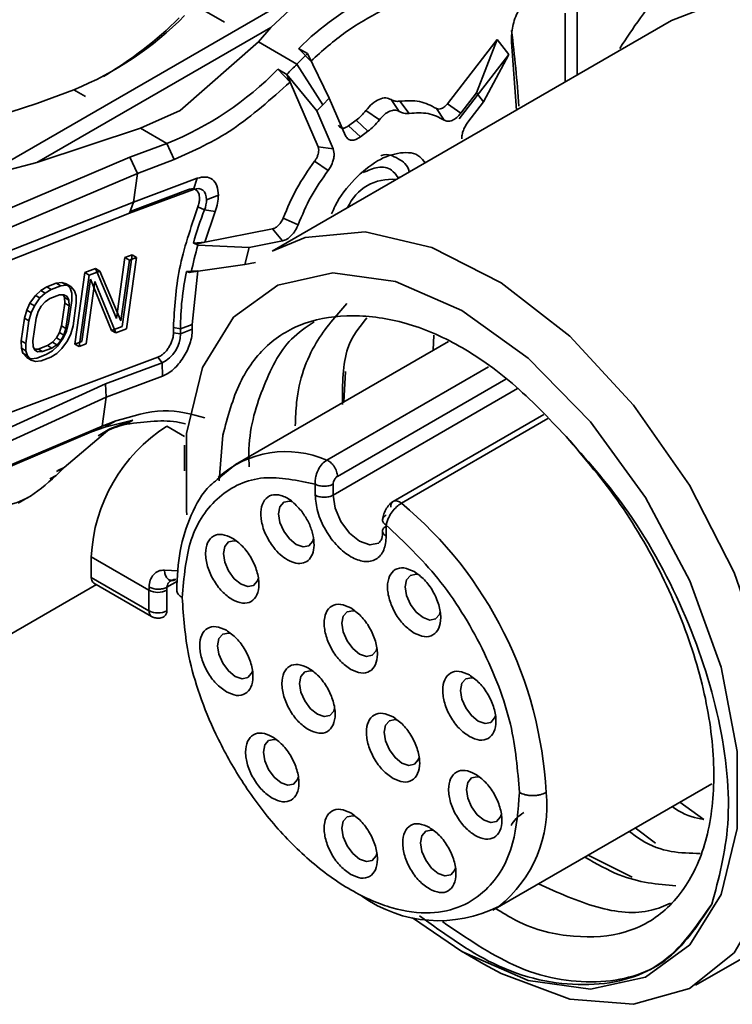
# Model space of a CAD drawing. Header units: millimetres. Extents: x 0 to 420, y 0 to 297.
# Tile 64 of 126: x 325.49 to 327.76, y 119.44 to 122.58. Entities that reach past the tile are written whole.
import ezdxf

# ---------------------------------------------------------------- set-up
doc = ezdxf.new("R2010")
doc.units = ezdxf.units.MM

msp = doc.modelspace()

# ---------------------------------------------------------------- linework, layer by layer
at = {"color": 7, "linetype": 'Continuous', "lineweight": 35}
for p, q in [((327.2666, 122.4032), (327.2666, 123.338)), ((326.4464, 122.7011), (325.4303, 122.1145)), ((326.4464, 122.7011), (326.2898, 122.5544)), ((326.02, 122.6423), (326.1429, 122.5714)), ((327.2285, 122.6003), (327.2285, 122.3812)), ((327.5671, 122.5767), (326.2943, 121.842)), ((326.2898, 122.5544), (325.5448, 122.1243)), ((326.2898, 122.5544), (326.2507, 122.5092)), ((326.0008, 122.2904), (326.2507, 122.5092)), ((326.2507, 122.5092), (326.3736, 122.4382)), ((326.8533, 122.312), (327.0113, 122.5165)), ((327.0113, 122.5165), (326.946, 122.3466)), ((327.0113, 122.5165), (327.0486, 122.4687)), ((327.0577, 122.5079), (327.0568, 122.5228)), ((327.0577, 122.5079), (327.0732, 122.2916)), ((326.4072, 122.4719), (326.3789, 122.4882)), ((326.3789, 122.4882), (326.4177, 122.4476)), ((326.4765, 122.3292), (326.4072, 122.4719)), ((327.0486, 122.4687), (326.8906, 122.2642)), ((326.9684, 122.3179), (327.0486, 122.4687)), ((326.3736, 122.4382), (326.4563, 122.3088)), ((326.3409, 122.4053), (326.3126, 122.4216)), ((326.3126, 122.4216), (326.3514, 122.381)), ((326.4369, 122.2889), (326.3409, 122.4053)), ((326.3409, 122.4053), (326.3514, 122.381)), ((326.3514, 122.381), (326.4407, 122.175)), ((325.662, 122.3566), (325.5441, 122.3126)), ((326.946, 122.3466), (326.8962, 122.2821)), ((326.9684, 122.3179), (326.946, 122.3466)), ((325.5441, 122.3126), (324.8124, 122.0728)), ((326.4765, 122.3292), (326.4563, 122.3088)), ((326.5286, 122.2092), (326.4765, 122.3292)), ((326.6991, 122.2875), (326.6741, 122.3251)), ((326.7011, 122.3198), (326.7315, 122.2812)), ((326.8533, 122.312), (326.8962, 122.2821)), ((326.9185, 122.2534), (326.9684, 122.3179)), ((325.8752, 122.2336), (326.0008, 122.2904)), ((326.4563, 122.3088), (326.4369, 122.2889)), ((326.4369, 122.2889), (326.4892, 122.1682)), ((326.5931, 122.2901), (326.6361, 122.2603)), ((326.8427, 122.2595), (326.8177, 122.297)), ((326.5379, 122.2415), (326.5625, 122.2599)), ((326.5993, 122.2241), (326.5625, 122.2599)), ((325.5448, 122.1243), (325.8752, 122.2336)), ((325.8752, 122.2336), (325.959, 122.1852)), ((326.5379, 122.2415), (326.5759, 122.2066)), ((326.5993, 122.2241), (326.5759, 122.2066)), ((325.959, 122.1852), (325.8411, 122.1411)), ((325.9824, 122.1339), (325.959, 122.1852)), ((326.4428, 122.164), (326.4407, 122.175)), ((326.4407, 122.175), (326.4892, 122.1682)), ((326.4892, 122.1682), (326.4923, 122.1518)), ((325.8411, 122.1411), (325.1801, 121.8605)), ((325.4389, 122.097), (325.5448, 122.1243)), ((325.8652, 122.0901), (325.8411, 122.1411)), ((325.8652, 122.0901), (325.9824, 122.1339)), ((326.4729, 122.0994), (326.4298, 122.1291)), ((325.2042, 121.8094), (325.8652, 122.0901)), ((325.8523, 121.9982), (325.8652, 122.0901)), ((325.8523, 121.9982), (326.0559, 122.0743)), ((326.0441, 122.039), (326.0559, 122.0743)), ((326.6992, 122.0757), (326.6973, 122.0786)), ((325.84, 121.9627), (326.0441, 122.039)), ((326.0279, 122.0384), (325.8421, 121.969)), ((325.1943, 121.7394), (325.8523, 121.9982)), ((325.84, 121.9627), (325.8523, 121.9982)), ((326.0853, 122.0061), (326.1231, 122.0206)), ((326.0788, 121.9738), (326.0574, 121.9829)), ((326.1125, 121.9682), (326.0788, 121.9738)), ((326.1125, 121.9682), (326.0796, 121.8703)), ((325.182, 121.704), (325.84, 121.9627)), ((326.3295, 121.9476), (326.3772, 121.9264)), ((326.0796, 121.8703), (326.296, 121.9132)), ((326.296, 121.9132), (326.3269, 121.8747)), ((326.3269, 121.8747), (326.2208, 121.8537)), ((326.0433, 121.868), (326.0796, 121.8703)), ((326.0526, 121.8649), (326.0433, 121.868)), ((326.0526, 121.8649), (326.0796, 121.8703)), ((326.0576, 121.8612), (326.0526, 121.8649)), ((326.2208, 121.8537), (326.0576, 121.8612)), ((326.2208, 121.8537), (326.2075, 121.7995)), ((325.798, 121.6281), (325.8252, 121.8217)), ((325.8122, 121.6199), (325.8393, 121.8135)), ((325.8478, 121.8301), (325.8159, 121.6026)), ((325.8252, 121.8217), (325.8478, 121.8301)), ((325.8393, 121.8135), (325.8252, 121.8217)), ((325.83, 121.5945), (325.862, 121.822)), ((325.862, 121.822), (325.8393, 121.8135)), ((325.862, 121.822), (325.8478, 121.8301)), ((325.6969, 121.7738), (325.7309, 121.7864)), ((325.7309, 121.7864), (325.798, 121.6281)), ((325.745, 121.7783), (325.7309, 121.7864)), ((326.0575, 121.78), (326.0212, 121.7777)), ((326.2075, 121.7995), (326.0365, 121.7747)), ((326.0575, 121.78), (326.0398, 121.609)), ((326.2075, 121.7995), (326.2414, 121.8062)), ((325.665, 121.5462), (325.6969, 121.7738)), ((325.6792, 121.5381), (325.7111, 121.7656)), ((325.7155, 121.7532), (325.6876, 121.5547)), ((325.7111, 121.7656), (325.6969, 121.7738)), ((325.745, 121.7783), (325.7111, 121.7656)), ((325.7819, 121.5899), (325.7155, 121.7532)), ((325.8122, 121.6199), (325.745, 121.7783)), ((326.0306, 121.7746), (326.0212, 121.7777)), ((326.0306, 121.7746), (326.0365, 121.7747)), ((325.5403, 121.7014), (325.5567, 121.7168)), ((325.5567, 121.7168), (325.5762, 121.7286)), ((325.5708, 121.7086), (325.5567, 121.7168)), ((325.5904, 121.7205), (325.5708, 121.7086)), ((325.5762, 121.7286), (325.6064, 121.7399)), ((325.5762, 121.7286), (325.5904, 121.7205)), ((325.6206, 121.7318), (325.5904, 121.7205)), ((325.6064, 121.7399), (325.6246, 121.7421)), ((325.6206, 121.7318), (325.6064, 121.7399)), ((325.6387, 121.734), (325.6206, 121.7318)), ((325.6246, 121.7421), (325.6383, 121.7381)), ((325.6387, 121.734), (325.6246, 121.7421)), ((325.6383, 121.7381), (325.6507, 121.7244)), ((325.6525, 121.7299), (325.6383, 121.7381)), ((325.6525, 121.7299), (325.6387, 121.734)), ((325.6507, 121.7244), (325.6555, 121.7078)), ((325.6648, 121.7162), (325.6525, 121.7299)), ((325.6697, 121.6997), (325.6648, 121.7162)), ((325.7018, 121.5465), (325.7296, 121.745)), ((325.7961, 121.5818), (325.7296, 121.745)), ((325.5224, 121.6764), (325.5403, 121.7014)), ((325.5544, 121.6933), (325.5366, 121.6683)), ((325.5544, 121.6933), (325.5403, 121.7014)), ((325.5708, 121.7086), (325.5544, 121.6933)), ((325.5705, 121.681), (325.5863, 121.6914)), ((325.5863, 121.6914), (325.6165, 121.7027)), ((325.6165, 121.7027), (325.6309, 121.7035)), ((325.6281, 121.7034), (325.6322, 121.6945)), ((325.6309, 121.7035), (325.6408, 121.6981)), ((325.6322, 121.6945), (325.6333, 121.6766)), ((325.6463, 121.6864), (325.6322, 121.6945)), ((325.6408, 121.6981), (325.6463, 121.6864)), ((325.6559, 121.685), (325.6457, 121.6124)), ((325.6463, 121.6864), (325.6474, 121.6684)), ((325.6555, 121.7078), (325.6559, 121.685)), ((325.67, 121.6769), (325.6697, 121.6997)), ((325.505, 121.6286), (325.5122, 121.6543)), ((325.5122, 121.6543), (325.5224, 121.6764)), ((325.5122, 121.6543), (325.5263, 121.6461)), ((325.5366, 121.6683), (325.5224, 121.6764)), ((325.5263, 121.6461), (325.5366, 121.6683)), ((325.5483, 121.6497), (325.5579, 121.6671)), ((325.5579, 121.6671), (325.5705, 121.681)), ((325.6333, 121.6766), (325.6231, 121.604)), ((325.6474, 121.6684), (325.6333, 121.6766)), ((325.6474, 121.6684), (325.6372, 121.5958)), ((325.6598, 121.6043), (325.67, 121.6769)), ((325.4948, 121.556), (325.505, 121.6286)), ((325.505, 121.6286), (325.5192, 121.6205)), ((325.5192, 121.6205), (325.5263, 121.6461)), ((325.5316, 121.5563), (325.5418, 121.6289)), ((325.5418, 121.6289), (325.5483, 121.6497)), ((325.509, 121.5479), (325.5192, 121.6205)), ((325.6231, 121.604), (325.6166, 121.5832)), ((325.6372, 121.5958), (325.6231, 121.604)), ((325.6372, 121.5958), (325.6307, 121.575)), ((325.6457, 121.6124), (325.6385, 121.5868)), ((325.6527, 121.5786), (325.6598, 121.6043)), ((325.8159, 121.6026), (325.7819, 121.5899)), ((325.83, 121.5945), (325.7961, 121.5818)), ((325.9797, 121.5988), (325.9799, 121.5821)), ((325.9797, 121.5988), (326.002, 121.5945)), ((326.0398, 121.609), (326.002, 121.5945)), ((326.0022, 121.5784), (326.0399, 121.5938)), ((326.0398, 121.609), (326.0399, 121.5938)), ((326.0399, 121.5938), (326.04, 121.5915)), ((325.5943, 121.5519), (325.607, 121.5659)), ((325.6166, 121.5832), (325.607, 121.5659)), ((325.607, 121.5659), (325.6211, 121.5577)), ((325.6283, 121.5646), (325.6105, 121.5396)), ((325.6307, 121.575), (325.6166, 121.5832)), ((325.6307, 121.575), (325.6211, 121.5577)), ((325.6385, 121.5868), (325.6283, 121.5646)), ((325.6424, 121.5565), (325.6527, 121.5786)), ((325.7819, 121.5899), (325.7961, 121.5818)), ((325.9799, 121.5821), (326.0022, 121.5784)), ((326.8093, 121.5744), (326.808, 121.5265)), ((325.4952, 121.5332), (325.4948, 121.556)), ((325.4948, 121.556), (325.509, 121.5479)), ((325.5, 121.5167), (325.4952, 121.5332)), ((325.4952, 121.5332), (325.5093, 121.5251)), ((325.5093, 121.5251), (325.509, 121.5479)), ((325.5327, 121.5384), (325.5316, 121.5563)), ((325.5382, 121.5267), (325.5327, 121.5384)), ((325.5368, 121.5295), (325.5484, 121.5302)), ((325.5484, 121.5302), (325.5786, 121.5415)), ((325.5484, 121.5302), (325.5625, 121.522)), ((325.5927, 121.5333), (325.5625, 121.522)), ((325.5786, 121.5415), (325.5943, 121.5519)), ((325.5786, 121.5415), (325.5927, 121.5333)), ((325.6085, 121.5438), (325.5927, 121.5333)), ((325.6105, 121.5396), (325.594, 121.5243)), ((325.5943, 121.5519), (325.6085, 121.5438)), ((325.6246, 121.5315), (325.6082, 121.5161)), ((325.6211, 121.5577), (325.6085, 121.5438)), ((325.6424, 121.5565), (325.6246, 121.5315)), ((325.6876, 121.5547), (325.665, 121.5462)), ((325.665, 121.5462), (325.6792, 121.5381)), ((325.7018, 121.5465), (325.6792, 121.5381)), ((326.8563, 121.5544), (326.1775, 121.1625)), ((324.4972, 120.9689), (325.9301, 121.5043)), ((325.5124, 121.503), (325.5, 121.5167)), ((325.5, 121.5167), (325.5142, 121.5085)), ((325.5142, 121.5085), (325.5093, 121.5251)), ((325.5261, 121.4989), (325.5124, 121.503)), ((325.5124, 121.503), (325.5265, 121.4948)), ((325.5265, 121.4948), (325.5142, 121.5085)), ((325.5443, 121.5011), (325.5261, 121.4989)), ((325.538, 121.5271), (325.5481, 121.5212)), ((325.5481, 121.5212), (325.5382, 121.5267)), ((325.5745, 121.5124), (325.5443, 121.5011)), ((325.5625, 121.522), (325.5481, 121.5212)), ((325.5886, 121.5043), (325.5585, 121.493)), ((325.594, 121.5243), (325.5745, 121.5124)), ((325.6082, 121.5161), (325.5886, 121.5043)), ((325.9301, 121.5043), (325.9437, 121.4865)), ((325.5403, 121.4908), (325.5265, 121.4948)), ((325.5585, 121.493), (325.5403, 121.4908)), ((325.9437, 121.4865), (325.7637, 121.4193)), ((325.9445, 121.444), (325.9437, 121.4865)), ((325.9445, 121.444), (325.7651, 121.3769)), ((326.5286, 121.459), (326.5226, 121.3618)), ((325.7637, 121.4193), (325.0996, 121.1168)), ((325.7637, 121.4193), (325.7651, 121.3769)), ((325.7651, 121.3769), (325.101, 121.0744)), ((325.7651, 121.3769), (325.7522, 121.285)), ((327.1601, 121.3219), (326.6803, 121.0449)), ((325.0912, 121.0044), (325.7522, 121.285)), ((325.7522, 121.285), (325.7183, 121.2661)), ((325.7183, 121.2661), (325.7607, 121.2814)), ((325.7522, 121.285), (325.7966, 121.3016)), ((325.8503, 121.3036), (325.7607, 121.2814)), ((325.7607, 121.2814), (325.7634, 121.283)), ((325.7634, 121.283), (325.7966, 121.3016)), ((325.7776, 121.2756), (325.8503, 121.3036)), ((325.8297, 121.2909), (325.8503, 121.3036)), ((325.7183, 121.2661), (325.1204, 121.0123)), ((325.6313, 121.1531), (325.7776, 121.2756)), ((325.7404, 121.2538), (325.7776, 121.2756)), ((326.1255, 121.1106), (326.1374, 121.2562)), ((326.0147, 121.2239), (326.0147, 121.1422)), ((325.6111, 121.1436), (325.6313, 121.1531)), ((325.6285, 121.1501), (325.6313, 121.1531)), ((326.178, 121.1628), (326.1194, 121.1143)), ((325.6065, 121.1277), (325.5855, 121.1173)), ((325.6065, 121.1277), (325.6285, 121.1501)), ((325.6076, 121.1399), (325.6285, 121.1501)), ((326.4319, 121.0998), (326.4319, 121.0648)), ((326.4885, 121.0648), (326.4885, 121.0998)), ((325.4845, 121.0392), (325.5158, 121.057)), ((326.6582, 120.9341), (326.6582, 120.9692)), ((325.718, 120.8027), (325.718, 120.868)), ((325.718, 120.868), (325.9019, 120.7618)), ((325.9509, 120.826), (325.9524, 120.8155)), ((324.7917, 120.2352), (325.7346, 120.7796)), ((325.9019, 120.6965), (325.718, 120.8027)), ((325.7263, 120.7843), (325.9102, 120.6782)), ((325.9586, 120.7711), (325.9593, 120.7749)), ((325.9739, 120.7934), (325.9666, 120.7892)), ((325.9671, 120.7941), (325.9739, 120.7934)), ((325.9724, 120.7925), (325.9738, 120.7924)), ((325.9019, 120.6965), (325.9019, 120.7618)), ((325.9585, 120.7618), (325.9586, 120.7711)), ((325.9585, 120.7618), (325.9585, 120.6965)), ((327.6442, 119.5036), (328.917, 120.2384)), ((326.9974, 119.7422), (327.6961, 120.1455)), ((327.5942, 120.0867), (327.6703, 120.0313)), ((327.4518, 120.0045), (327.516, 119.9562)), ((327.3014, 119.9177), (327.4418, 119.8472)), ((326.8984, 119.6114), (326.9691, 119.5706))]:
    msp.add_line(p, q, dxfattribs=at)
at = {"color": 8, "linetype": 'Continuous', "lineweight": 35}
for p, q in [((327.0576, 122.5277), (327.0577, 122.5079)), ((325.6993, 122.3351), (325.662, 122.3566)), ((326.9839, 121.4739), (326.4685, 121.1763)), ((327.0396, 121.4347), (326.5026, 121.1247)), ((327.0764, 121.4042), (326.4885, 121.0648)), ((326.7064, 121.039), (327.1735, 121.3087)), ((326.015, 121.2518), (325.9585, 121.2844)), ((325.9509, 120.826), (325.9956, 120.8238)), ((325.9926, 120.7907), (325.9586, 120.7711))]:
    msp.add_line(p, q, dxfattribs=at)
at = {"color": 7, "linetype": 'Continuous', "lineweight": 35, "flags": 128}
for points in [[(327.5671, 122.5767), (327.6998, 122.6278), (327.9036, 122.6337), (328.127, 122.5683), (328.3572, 122.4354), (328.5806, 122.2428), (328.7844, 122.0017), (328.9566, 121.7261), (329.0873, 121.4319), (329.1689, 121.1363), (329.1967, 120.8565)], [(326.0853, 122.0061), (326.0845, 122.0156), (326.0823, 122.024), (326.0786, 122.031), (326.0736, 122.0364), (326.0675, 122.0399), (326.0604, 122.0415), (326.0525, 122.0412), (326.0441, 122.039)], [(326.9691, 119.5706), (327.0248, 119.5403), (327.2431, 119.4587), (327.4466, 119.4426), (327.6244, 119.4928), (327.7668, 119.6066), (327.8663, 119.7779), (327.9174, 119.9975), (327.9174, 120.2534), (327.8663, 120.532), (327.7668, 120.8181), (327.6244, 121.0964), (327.4466, 121.3519), (327.2431, 121.5708), (327.0248, 121.7412), (326.8035, 121.8541), (326.5912, 121.9032), (326.3993, 121.8861), (326.2943, 121.842)], [(326.8986, 121.6526), (326.6871, 121.7451), (326.4878, 121.7729), (326.3125, 121.7343), (326.1712, 121.6317), (326.0721, 121.471), (326.0211, 121.2615), (326.0211, 121.0155), (326.0225, 121.0022)], [(326.7421, 119.7178), (326.8986, 119.6113), (327.1101, 119.5188), (327.3093, 119.4911), (327.4847, 119.5296), (327.626, 119.6322), (327.725, 119.7929), (327.776, 120.0024), (327.776, 120.2485), (327.725, 120.5168), (327.626, 120.7918), (327.4847, 121.0576), (327.3093, 121.2986), (327.1101, 121.5009), (326.8986, 121.6526)], [(326.3714, 120.9077), (326.3497, 120.9251), (326.3314, 120.9499), (326.3191, 120.9781), (326.3148, 121.0056), (326.3191, 121.0281), (326.3314, 121.0423), (326.3497, 121.0458), (326.3592, 121.0438)], [(326.1954, 120.7811), (326.1738, 120.7986), (326.1554, 120.8233), (326.1432, 120.8516), (326.1389, 120.8791), (326.1432, 120.9016), (326.1554, 120.9157), (326.1738, 120.9193), (326.1804, 120.9181)], [(326.4264, 120.9261), (326.4236, 120.9178), (326.4114, 120.9037), (326.393, 120.9001), (326.3714, 120.9077)], [(326.7753, 120.6745), (326.7536, 120.692), (326.7353, 120.7167), (326.723, 120.745), (326.7187, 120.7725), (326.723, 120.795), (326.7353, 120.8091), (326.7536, 120.8127), (326.7603, 120.8115)], [(326.2502, 120.7984), (326.2477, 120.7913), (326.2354, 120.7771), (326.2171, 120.7736), (326.1954, 120.7811)], [(326.5733, 120.5585), (326.5517, 120.576), (326.5333, 120.6007), (326.5211, 120.629), (326.5167, 120.6565), (326.5211, 120.679), (326.5333, 120.6931), (326.5517, 120.6967), (326.5583, 120.6955)], [(326.83, 120.6918), (326.8275, 120.6846), (326.8153, 120.6705), (326.7969, 120.667), (326.7753, 120.6745)], [(326.1767, 120.4873), (326.1551, 120.5047), (326.1367, 120.5295), (326.1244, 120.5577), (326.1201, 120.5852), (326.1244, 120.6077), (326.1367, 120.6219), (326.1551, 120.6254), (326.1617, 120.6242)], [(326.6281, 120.5758), (326.6256, 120.5687), (326.6133, 120.5546), (326.595, 120.551), (326.5733, 120.5585)], [(326.2315, 120.5045), (326.229, 120.4974), (326.2167, 120.4833), (326.1984, 120.4797), (326.1767, 120.4873)], [(326.4386, 120.3668), (326.4169, 120.3843), (326.3986, 120.4091), (326.3863, 120.4373), (326.382, 120.4648), (326.3863, 120.4873), (326.3986, 120.5014), (326.4169, 120.505), (326.4236, 120.5038)], [(326.9512, 120.3448), (326.9295, 120.3623), (326.9112, 120.3871), (326.8989, 120.4153), (326.8946, 120.4428), (326.8989, 120.4653), (326.9112, 120.4794), (326.9295, 120.483), (326.9362, 120.4818)], [(326.4933, 120.3841), (326.4909, 120.377), (326.4786, 120.3629), (326.4602, 120.3593), (326.4386, 120.3668)], [(326.708, 120.2113), (326.6864, 120.2288), (326.668, 120.2535), (326.6558, 120.2818), (326.6515, 120.3093), (326.6558, 120.3318), (326.668, 120.3459), (326.6864, 120.3495), (326.693, 120.3483)], [(327.0059, 120.3621), (327.0034, 120.355), (326.9912, 120.3409), (326.9728, 120.3373), (326.9512, 120.3448)], [(326.3229, 120.1483), (326.3013, 120.1658), (326.2829, 120.1905), (326.2707, 120.2188), (326.2664, 120.2463), (326.2707, 120.2688), (326.2829, 120.2829), (326.3013, 120.2865), (326.3079, 120.2853)], [(326.7628, 120.2286), (326.7603, 120.2214), (326.748, 120.2073), (326.7297, 120.2038), (326.708, 120.2113)], [(326.3777, 120.1656), (326.3752, 120.1585), (326.3629, 120.1444), (326.3446, 120.1408), (326.3229, 120.1483)], [(326.9699, 120.0293), (326.9483, 120.0468), (326.9299, 120.0716), (326.9177, 120.0998), (326.9134, 120.1273), (326.9177, 120.1498), (326.9299, 120.1639), (326.9483, 120.1675), (326.9549, 120.1663)], [(326.5733, 119.9053), (326.5517, 119.9227), (326.5333, 119.9475), (326.5211, 119.9758), (326.5167, 120.0033), (326.5211, 120.0258), (326.5333, 120.0399), (326.5517, 120.0435), (326.5583, 120.0423)], [(327.0247, 120.0466), (327.0222, 120.0395), (327.0099, 120.0254), (326.9916, 120.0218), (326.9699, 120.0293)], [(326.8237, 119.8592), (326.802, 119.8767), (326.7837, 119.9015), (326.7714, 119.9297), (326.7671, 119.9572), (326.7714, 119.9797), (326.7837, 119.9938), (326.802, 119.9974), (326.8096, 119.996)], [(326.6281, 119.9226), (326.6256, 119.9154), (326.6133, 119.9013), (326.595, 119.8978), (326.5733, 119.9053)], [(326.8784, 119.8765), (326.876, 119.8694), (326.8637, 119.8553), (326.8453, 119.8517), (326.8237, 119.8592)]]:
    msp.add_lwpolyline(points, dxfattribs=at)
at = {"color": 8, "linetype": 'Continuous', "lineweight": 35, "flags": 128}
msp.add_lwpolyline([(326.4885, 121.0648), (326.4949, 121.0235), (326.5133, 120.9811), (326.5408, 120.944), (326.5733, 120.9178), (326.6058, 120.9065), (326.6333, 120.9119), (326.6341, 120.9123)], dxfattribs=at)
at = {"color": 7, "linetype": 'Continuous', "lineweight": 35}
for centre, radius, start, end in [((327.0319, 121.8261), 0.9299, 116.556, 134.5985), ((325.2694, 123.3263), 1.0462, 292.0404, 315.4972), ((325.1414, 123.4448), 1.2135, 300.4637, 314.8891), ((323.0536, 122.0416), 4.0354, 3.7312, 7.1636), ((327.2431, 121.6031), 1.2057, 133.8954, 136.158), ((325.3339, 123.4368), 1.4415, 314.3102, 316.1555), ((325.5664, 123.1549), 1.0462, 292.0404, 315.4972), ((325.9938, 122.0078), 0.0915, 338.2069, 358.9122), ((327.274, 121.5144), 1.2805, 158.9738, 163.97), ((327.1572, 121.5469), 1.1436, 164.0483, 168.5104), ((326.9353, 121.5891), 0.9333, 168.3426, 179.6657), ((326.7706, 121.5945), 0.7686, 179.9967, 181.1994), ((325.8978, 121.5803), 0.1044, 296.0685, 358.9432), ((326.24, 120.8442), 0.5225, 122.6055, 177.3945), ((325.8848, 120.0521), 1.2842, 2.9259, 50.2234), ((325.7376, 120.8005), 0.0197, 173.703, 234.9855), ((326.2315, 120.7618), 0.3296, 178.1778, 179.9915), ((325.9302, 120.8164), 0.0615, 242.6097, 297.3909), ((325.9302, 120.7511), 0.0615, 242.6097, 297.3909), ((326.8256, 120.1336), 0.4246, 234.7543, 296.7308)]:
    msp.add_arc(centre, radius, start, end, dxfattribs=at)
at = {"color": 8, "linetype": 'Continuous', "lineweight": 35}
for centre, radius, start, end in [((326.6738, 121.9194), 0.1518, 83.9135, 156.0811), ((326.3385, 120.8808), 0.3229, 66.2458, 131.9646), ((325.9217, 120.6944), 0.0199, 173.9618, 234.7578), ((325.9384, 120.6946), 0.0201, 305.7031, 5.6247), ((326.7632, 120.0724), 0.4067, 308.551, 6.39)]:
    msp.add_arc(centre, radius, start, end, dxfattribs=at)
at = {"color": 7, "linetype": 'Continuous', "lineweight": 35}
for points, knots in [([(327.6317, 122.7776), (327.6044, 122.7487), (327.5008, 122.6388), (327.4443, 122.552), (327.4026, 122.4881)], [0, 0, 0, 0, 0.263405, 1, 1, 1, 1]), ([(327.0568, 122.5228), (327.0583, 122.5386), (327.0613, 122.5703), (327.0842, 122.6213), (327.1169, 122.6666), (327.1428, 122.685), (327.1558, 122.6942)], [0, 0, 0, 0, 0.25, 0.5, 0.75, 1, 1, 1, 1]), ([(326.4177, 122.4476), (326.4545, 122.4804), (326.5279, 122.5461), (326.604, 122.5871), (326.642, 122.6077)], [0, 0, 0, 0, 0.5, 1, 1, 1, 1]), ([(326.3514, 122.381), (326.2908, 122.3267), (326.1697, 122.2182), (326.0448, 122.162), (325.9824, 122.1339)], [0, 0, 0, 0, 0.5, 1, 1, 1, 1]), ([(326.5931, 122.2901), (326.5997, 122.2978), (326.613, 122.3132), (326.6356, 122.327), (326.6573, 122.3324), (326.6685, 122.3275), (326.6741, 122.3251)], [0, 0, 0, 0, 0.2499997, 0.4999995, 0.7499999, 1, 1, 1, 1]), ([(326.6741, 122.3251), (326.6781, 122.323), (326.686, 122.3188), (326.6961, 122.3195), (326.7011, 122.3198)], [0, 0, 0, 0, 0.4999982, 1, 1, 1, 1]), ([(326.7011, 122.3198), (326.7228, 122.3212), (326.7663, 122.3241), (326.8006, 122.306), (326.8177, 122.297)], [0, 0, 0, 0, 0.5, 1, 1, 1, 1]), ([(326.8177, 122.297), (326.8202, 122.2959), (326.8251, 122.2938), (326.8346, 122.296), (326.8445, 122.302), (326.8504, 122.3087), (326.8533, 122.312)], [0, 0, 0, 0, 0.250001, 0.5, 0.75, 1, 1, 1, 1]), ([(326.5625, 122.2599), (326.5679, 122.2641), (326.5787, 122.2724), (326.5883, 122.2842), (326.5931, 122.2901)], [0, 0, 0, 0, 0.499998, 1, 1, 1, 1]), ([(326.6991, 122.2875), (326.6948, 122.2894), (326.6861, 122.2932), (326.6692, 122.289), (326.6516, 122.2783), (326.6413, 122.2663), (326.6361, 122.2603)], [0, 0, 0, 0, 0.25, 0.5, 0.75, 1, 1, 1, 1]), ([(326.7315, 122.2812), (326.7255, 122.2808), (326.7134, 122.28), (326.7039, 122.285), (326.6991, 122.2875)], [0, 0, 0, 0, 0.500001, 1, 1, 1, 1]), ([(326.8427, 122.2595), (326.8263, 122.2681), (326.7936, 122.2854), (326.7522, 122.2826), (326.7315, 122.2812)], [0, 0, 0, 0, 0.5, 1, 1, 1, 1]), ([(326.8962, 122.2821), (326.8918, 122.277), (326.883, 122.267), (326.868, 122.258), (326.8537, 122.2546), (326.8464, 122.2579), (326.8427, 122.2595)], [0, 0, 0, 0, 0.249999, 0.5, 0.749999, 1, 1, 1, 1]), ([(326.6361, 122.2603), (326.6304, 122.2533), (326.6189, 122.2392), (326.6058, 122.2291), (326.5993, 122.2241)], [0, 0, 0, 0, 0.500002, 1, 1, 1, 1]), ([(326.8985, 122.2002), (326.8988, 122.2045), (326.8993, 122.2131), (326.9035, 122.2271), (326.9098, 122.241), (326.9156, 122.2492), (326.9185, 122.2534)], [0, 0, 0, 0, 0.249999, 0.500001, 0.750001, 1, 1, 1, 1]), ([(326.5064, 122.2432), (326.5079, 122.2408), (326.5109, 122.2358), (326.5188, 122.2334), (326.5282, 122.2349), (326.5347, 122.2393), (326.5379, 122.2415)], [0, 0, 0, 0, 0.249999, 0.500002, 0.75, 1, 1, 1, 1]), ([(326.5759, 122.2066), (326.5711, 122.2033), (326.5613, 122.1966), (326.5473, 122.1944), (326.5354, 122.1981), (326.5309, 122.2055), (326.5286, 122.2092)], [0, 0, 0, 0, 0.25, 0.499999, 0.749999, 1, 1, 1, 1]), ([(326.4298, 122.1291), (326.4317, 122.1318), (326.4355, 122.1373), (326.4396, 122.1464), (326.4423, 122.1556), (326.4426, 122.1612), (326.4428, 122.164)], [0, 0, 0, 0, 0.249998, 0.499996, 0.749996, 1, 1, 1, 1]), ([(326.484, 121.9612), (326.4876, 121.9699), (326.5042, 122.0107), (326.5563, 122.0744), (326.6302, 122.1357), (326.7043, 122.16), (326.7587, 122.155), (326.7768, 122.1306), (326.7821, 122.1235)], [0, 0, 0, 0, 0.057807, 0.2716, 0.485392, 0.699184, 0.912977, 1, 1, 1, 1]), ([(326.4298, 122.1291), (326.4098, 122.1005), (326.3698, 122.0433), (326.3429, 121.9795), (326.3295, 121.9476)], [0, 0, 0, 0, 0.5, 1, 1, 1, 1]), ([(326.4923, 122.1518), (326.492, 122.1475), (326.4915, 122.1391), (326.4874, 122.1253), (326.4813, 122.1117), (326.4757, 122.1035), (326.4729, 122.0994)], [0, 0, 0, 0, 0.250004, 0.500004, 0.750002, 1, 1, 1, 1]), ([(326.7314, 122.0942), (326.7312, 122.0949), (326.7271, 122.1173), (326.6963, 122.1379), (326.6629, 122.1542), (326.6412, 122.1465), (326.6403, 122.1462)], [0, 0, 0, 0, 0.015022, 0.497249, 0.979478, 1, 1, 1, 1]), ([(326.4729, 122.0994), (326.4538, 122.0722), (326.4156, 122.0176), (326.39, 121.9568), (326.3772, 121.9264)], [0, 0, 0, 0, 0.5000009, 1, 1, 1, 1]), ([(326.5841, 122.0923), (326.6002, 122.0994), (326.6336, 122.1139), (326.6744, 122.1068), (326.6894, 122.0853), (326.6958, 122.0762)], [0, 0, 0, 0, 0.350301, 0.725685, 1, 1, 1, 1]), ([(326.0559, 122.0743), (326.065, 122.0766), (326.0833, 122.0811), (326.1052, 122.0717), (326.1202, 122.0517), (326.1221, 122.031), (326.1231, 122.0206)], [0, 0, 0, 0, 0.25, 0.5, 0.749999, 1, 1, 1, 1]), ([(326.063, 122.0104), (326.0625, 122.0158), (326.0615, 122.0266), (326.0536, 122.037), (326.0422, 122.042), (326.0327, 122.0396), (326.0279, 122.0384)], [0, 0, 0, 0, 0.250003, 0.500002, 0.750002, 1, 1, 1, 1]), ([(326.0574, 121.9829), (326.059, 121.9877), (326.0622, 121.9972), (326.0627, 122.006), (326.063, 122.0104)], [0, 0, 0, 0, 0.499996, 1, 1, 1, 1]), ([(326.1231, 122.0206), (326.1226, 122.0122), (326.1217, 121.9954), (326.1156, 121.9773), (326.1125, 121.9682)], [0, 0, 0, 0, 0.500002, 1, 1, 1, 1]), ([(326.0574, 121.9829), (326.0349, 121.9163), (325.9899, 121.7831), (325.9831, 121.6603), (325.9797, 121.5988)], [0, 0, 0, 0, 0.5, 1, 1, 1, 1]), ([(326.296, 121.9132), (326.2991, 121.9142), (326.3055, 121.9163), (326.3152, 121.9244), (326.3239, 121.9351), (326.3276, 121.9434), (326.3295, 121.9476)], [0, 0, 0, 0, 0.250002, 0.500002, 0.750001, 1, 1, 1, 1]), ([(326.3772, 121.9264), (326.3744, 121.9201), (326.3687, 121.9076), (326.3558, 121.8915), (326.3413, 121.8793), (326.3317, 121.8762), (326.3269, 121.8747)], [0, 0, 0, 0, 0.2500011, 0.4999998, 0.7499997, 1, 1, 1, 1]), ([(326.3681, 121.2856), (326.369, 121.3109), (326.3724, 121.4132), (326.4245, 121.554), (326.4978, 121.6362), (326.5325, 121.6752)], [0, 0, 0, 0, 0.147221, 0.596041, 1, 1, 1, 1]), ([(326.1374, 121.2562), (326.153, 121.3145), (326.1834, 121.4281), (326.2747, 121.5496), (326.3981, 121.6224), (326.5498, 121.6435), (326.7163, 121.6215), (326.8902, 121.5478), (327.0656, 121.4253), (327.1745, 121.3113), (327.2304, 121.2527)], [0, 0, 0, 0, 0.128384, 0.249958, 0.371551, 0.499988, 0.628338, 0.749896, 0.871505, 1, 1, 1, 1]), ([(326.5181, 121.3532), (326.5184, 121.4184), (326.5189, 121.5338), (326.5728, 121.6007), (326.5963, 121.6298)], [0, 0, 0, 0, 0.564757, 1, 1, 1, 1]), ([(326.04, 121.5915), (326.0396, 121.5845), (326.0388, 121.5704), (326.0329, 121.5474), (326.0237, 121.5245), (326.0113, 121.5025), (325.9965, 121.4825), (325.9799, 121.4655), (325.9622, 121.4519), (325.9504, 121.4466), (325.9445, 121.444)], [0, 0, 0, 0, 0.124998, 0.249999, 0.374999, 0.5, 0.625, 0.75, 0.875, 1, 1, 1, 1]), ([(326.2212, 121.1551), (326.2207, 121.1692), (326.2169, 121.2634), (326.2604, 121.4066), (326.3309, 121.552), (326.4029, 121.6002), (326.4281, 121.6171)], [0, 0, 0, 0, 0.064854, 0.433609, 0.802335, 1, 1, 1, 1]), ([(325.9301, 121.5043), (325.9332, 121.5057), (325.9394, 121.5085), (325.9487, 121.5157), (325.9574, 121.5247), (325.9652, 121.5353), (325.9716, 121.5469), (325.9764, 121.559), (325.9794, 121.5711), (325.9797, 121.5784), (325.9799, 121.5821)], [0, 0, 0, 0, 0.125, 0.25, 0.375001, 0.500001, 0.625001, 0.749996, 0.874999, 1, 1, 1, 1]), ([(325.7966, 121.3016), (325.8483, 121.3167), (325.9515, 121.3468), (326.0369, 121.3227), (326.0796, 121.3107)], [0, 0, 0, 0, 0.5, 1, 1, 1, 1]), ([(325.7526, 121.2608), (325.7575, 121.2637), (325.7716, 121.2721), (325.7973, 121.2826), (325.8188, 121.2881), (325.8297, 121.2909)], [0, 0, 0, 0, 0.205046, 0.600487, 1, 1, 1, 1]), ([(325.8297, 121.2909), (325.8894, 121.2986), (325.9572, 121.3073), (326.0117, 121.2936), (326.0182, 121.2919)], [0, 0, 0, 0, 0.880155, 1, 1, 1, 1]), ([(327.2315, 121.2515), (327.2911, 121.1815), (327.4103, 121.0415), (327.5506, 120.7944), (327.6509, 120.5401), (327.7033, 120.2916), (327.7051, 120.0663), (327.6565, 119.8785), (327.5611, 119.7411), (327.4254, 119.6618), (327.2585, 119.6512), (327.1137, 119.6817), (327.0283, 119.7347), (327.0072, 119.7478)], [0, 0, 0, 0, 0.096814, 0.193625, 0.29043, 0.387242, 0.484055, 0.58086, 0.67767, 0.774484, 0.87129, 0.968098, 1, 1, 1, 1]), ([(327.2309, 121.2522), (327.2946, 121.1805), (327.4397, 121.0172), (327.6153, 120.6998), (327.731, 120.3456), (327.764, 120.0139), (327.7177, 119.8433), (327.6957, 119.762)], [0, 0, 0, 0, 0.164962, 0.375595, 0.586672, 0.803001, 1, 1, 1, 1]), ([(326.4319, 121.0998), (326.4317, 121.1042), (326.4312, 121.1131), (326.4341, 121.1295), (326.4413, 121.1476), (326.4533, 121.1654), (326.4634, 121.1727), (326.4685, 121.1763)], [0, 0, 0, 0, 0.153649, 0.318231, 0.53859, 0.768295, 1, 1, 1, 1]), ([(326.5026, 121.1247), (326.5025, 121.1272), (326.5022, 121.1322), (326.5001, 121.1403), (326.4967, 121.1485), (326.4923, 121.1562), (326.487, 121.1632), (326.481, 121.1691), (326.4748, 121.1738), (326.4706, 121.1755), (326.4685, 121.1763)], [0, 0, 0, 0, 0.125001, 0.250001, 0.374997, 0.500002, 0.624996, 0.749991, 0.874991, 1, 1, 1, 1]), ([(325.422, 121.0284), (325.4519, 121.0336), (325.5118, 121.0438), (325.5749, 121.0997), (325.6065, 121.1277)], [0, 0, 0, 0, 0.499883, 1, 1, 1, 1]), ([(326.0076, 120.7381), (326.0133, 120.8029), (326.0249, 120.9366), (326.119, 121.0705), (326.2585, 121.1362), (326.3752, 121.1117), (326.4319, 121.0998)], [0, 0, 0, 0, 0.242195, 0.499376, 0.756899, 1, 1, 1, 1]), ([(326.4885, 121.0998), (326.4887, 121.1021), (326.4891, 121.1067), (326.4924, 121.1142), (326.4962, 121.1196), (326.4998, 121.1229), (326.5017, 121.1241), (326.5026, 121.1247)], [0, 0, 0, 0, 0.251507, 0.501746, 0.752361, 0.87412, 1, 1, 1, 1]), ([(326.1194, 121.1143), (326.1115, 121.1082), (326.0761, 121.0808), (326.0344, 121.0041), (325.9966, 120.8923), (325.9922, 120.805), (325.9901, 120.7626)], [0, 0, 0, 0, 0.090209, 0.406326, 0.7115, 1, 1, 1, 1]), ([(326.4319, 121.0998), (326.436, 121.098), (326.4443, 121.0942), (326.4602, 121.0925), (326.4761, 121.0942), (326.4843, 121.098), (326.4885, 121.0998)], [0, 0, 0, 0, 0.250007, 0.500006, 0.750005, 1, 1, 1, 1]), ([(326.3868, 121.0154), (326.3766, 121.0266), (326.3563, 121.0491), (326.3219, 121.0662), (326.2913, 121.0674), (326.2685, 121.0515), (326.257, 121.0212), (326.2587, 120.9812), (326.2728, 120.9368), (326.2905, 120.9109), (326.2994, 120.8979)], [0, 0, 0, 0, 0.1249993, 0.249998, 0.3750006, 0.4999985, 0.6249981, 0.7499978, 0.8749993, 1, 1, 1, 1]), ([(326.4319, 121.0648), (326.4334, 121.0475), (326.4358, 121.0207), (326.4499, 120.9821), (326.4645, 120.9529), (326.4825, 120.9255), (326.5088, 120.8946), (326.545, 120.8656), (326.5812, 120.8528), (326.6076, 120.8533), (326.6256, 120.8599), (326.6402, 120.8723), (326.6543, 120.8946), (326.6566, 120.9186), (326.6582, 120.9341)], [0, 0, 0, 0, 0.119721, 0.18497, 0.250001, 0.315248, 0.380279, 0.500001, 0.619723, 0.68497, 0.750001, 0.815249, 0.880279, 1, 1, 1, 1]), ([(326.4885, 121.0648), (326.4843, 121.0629), (326.4761, 121.0591), (326.4602, 121.0575), (326.4443, 121.0591), (326.436, 121.0629), (326.4319, 121.0648)], [0, 0, 0, 0, 0.249995, 0.499994, 0.749993, 1, 1, 1, 1]), ([(326.6815, 121.0455), (326.6791, 121.044), (326.6744, 121.041), (326.6655, 121.0325), (326.6558, 121.0192), (326.6479, 121.0009), (326.647, 120.9897), (326.6465, 120.9841)], [0, 0, 0, 0, 0.12685, 0.253416, 0.504038, 0.752657, 1, 1, 1, 1]), ([(326.7064, 121.039), (326.7012, 121.0355), (326.6907, 121.0284), (326.6764, 121.0119), (326.6664, 120.9954), (326.6604, 120.9808), (326.6589, 120.973), (326.6582, 120.9692)], [0, 0, 0, 0, 0.2316, 0.461258, 0.681566, 0.84624, 1, 1, 1, 1]), ([(326.7064, 121.039), (326.7043, 121.0406), (326.7002, 121.0437), (326.6939, 121.0463), (326.6879, 121.0472), (326.6826, 121.0463), (326.6782, 121.0437), (326.6749, 121.0394), (326.6727, 121.0338), (326.6724, 121.0291), (326.6723, 121.0267)], [0, 0, 0, 0, 0.124988, 0.249988, 0.375003, 0.499997, 0.625002, 0.749998, 0.874999, 1, 1, 1, 1]), ([(326.3431, 120.8587), (326.3523, 120.8544), (326.3707, 120.8458), (326.3954, 120.8472), (326.4146, 120.8594), (326.4263, 120.882), (326.4293, 120.9123), (326.4232, 120.9472), (326.4091, 120.9835), (326.3942, 121.0048), (326.3868, 121.0154)], [0, 0, 0, 0, 0.124998, 0.250001, 0.374998, 0.5, 0.624998, 0.749998, 0.874999, 1, 1, 1, 1]), ([(326.6582, 121.0019), (326.6549, 120.9995), (326.6483, 120.9947), (326.6455, 120.9855), (326.6483, 120.9764), (326.6549, 120.9716), (326.6582, 120.9692)], [0, 0, 0, 0, 0.250004, 0.500006, 0.74999, 1, 1, 1, 1]), ([(326.6582, 120.9341), (326.6549, 120.9365), (326.6483, 120.9413), (326.6455, 120.9505), (326.6483, 120.9596), (326.6549, 120.9644), (326.6582, 120.9668)], [0, 0, 0, 0, 0.2500108, 0.4999983, 0.7499957, 1, 1, 1, 1]), ([(326.6582, 120.9692), (326.7148, 120.9157), (326.8315, 120.8054), (326.9711, 120.5786), (327.0651, 120.3361), (327.0768, 120.189), (327.0824, 120.1176)], [0, 0, 0, 0, 0.243103, 0.500624, 0.757806, 1, 1, 1, 1]), ([(326.1672, 120.9281), (326.1561, 120.933), (326.1338, 120.9429), (326.1056, 120.9365), (326.0867, 120.9151), (326.0801, 120.8804), (326.0867, 120.838), (326.1056, 120.7947), (326.1338, 120.7558), (326.1561, 120.74), (326.1672, 120.7321)], [0, 0, 0, 0, 0.124998, 0.249999, 0.375, 0.5, 0.625001, 0.750002, 0.875002, 1, 1, 1, 1]), ([(326.6465, 120.9505), (326.6461, 120.9416), (326.6454, 120.9235), (326.6374, 120.9158), (326.6333, 120.9119)], [0, 0, 0, 0, 0.494478, 1, 1, 1, 1]), ([(326.1672, 120.7321), (326.1783, 120.7272), (326.2005, 120.7173), (326.2287, 120.7237), (326.2476, 120.7452), (326.2542, 120.7798), (326.2476, 120.8222), (326.2287, 120.8655), (326.2005, 120.9044), (326.1783, 120.9202), (326.1672, 120.9281)], [0, 0, 0, 0, 0.125001, 0.25, 0.375, 0.5, 0.624999, 0.749999, 0.874999, 1, 1, 1, 1]), ([(326.2994, 120.8979), (326.3062, 120.8899), (326.32, 120.8738), (326.3354, 120.8637), (326.3431, 120.8587)], [0, 0, 0, 0, 0.4999936, 1, 1, 1, 1]), ([(325.9021, 120.7723), (325.9029, 120.7797), (325.9047, 120.7946), (325.9158, 120.812), (325.9313, 120.8246), (325.9444, 120.8256), (325.9509, 120.826)], [0, 0, 0, 0, 0.252355, 0.50364, 0.754745, 1, 1, 1, 1]), ([(325.9869, 120.7961), (325.9834, 120.7944), (325.9765, 120.7911), (325.9659, 120.7939), (325.9571, 120.802), (325.9539, 120.811), (325.9524, 120.8155)], [0, 0, 0, 0, 0.25, 0.500001, 0.750007, 1, 1, 1, 1]), ([(326.747, 120.8215), (326.7359, 120.8264), (326.7137, 120.8363), (326.6854, 120.8299), (326.6666, 120.8084), (326.6599, 120.7737), (326.6666, 120.7314), (326.6854, 120.6881), (326.7137, 120.6491), (326.7359, 120.6334), (326.747, 120.6255)], [0, 0, 0, 0, 0.124998, 0.249998, 0.374999, 0.5, 0.625001, 0.750002, 0.875002, 1, 1, 1, 1]), ([(326.747, 120.6255), (326.7581, 120.6206), (326.7803, 120.6107), (326.8085, 120.617), (326.8274, 120.6385), (326.834, 120.6732), (326.8274, 120.7156), (326.8085, 120.7588), (326.7803, 120.7978), (326.7581, 120.8136), (326.747, 120.8215)], [0, 0, 0, 0, 0.125001, 0.25, 0.375, 0.5, 0.625, 0.75, 0.874999, 1, 1, 1, 1]), ([(325.9593, 120.7749), (325.96, 120.7773), (325.9616, 120.7828), (325.9654, 120.7868), (325.9675, 120.789)], [0, 0, 0, 0, 0.451456, 1, 1, 1, 1]), ([(325.9675, 120.789), (325.9703, 120.7911), (325.9759, 120.7953), (325.9833, 120.7958), (325.9869, 120.7961)], [0, 0, 0, 0, 0.500003, 1, 1, 1, 1]), ([(325.9021, 120.7723), (325.9062, 120.7704), (325.9145, 120.7665), (325.9303, 120.7646), (325.9462, 120.7659), (325.9545, 120.7693), (325.9586, 120.7711)], [0, 0, 0, 0, 0.249989, 0.499997, 0.75, 1, 1, 1, 1]), ([(326.0076, 120.7381), (326.0029, 120.7415), (325.9956, 120.7468), (325.9908, 120.7555), (325.9903, 120.7602), (325.9901, 120.7626)], [0, 0, 0, 0, 0.478901, 0.736704, 1, 1, 1, 1]), ([(327.0824, 120.1176), (327.0782, 120.0614), (327.0686, 119.9341), (326.9959, 119.815), (326.8989, 119.7499), (326.7981, 119.7279), (326.6774, 119.7436), (326.545, 119.8009), (326.4127, 119.8964), (326.292, 120.02), (326.1911, 120.1585), (326.0942, 120.3356), (326.0214, 120.5386), (326.0119, 120.677), (326.0076, 120.7381)], [0, 0, 0, 0, 0.090318, 0.204563, 0.27142, 0.343936, 0.420785, 0.5, 0.579215, 0.656064, 0.72858, 0.795437, 0.909682, 1, 1, 1, 1]), ([(326.545, 120.7055), (326.5339, 120.7104), (326.5117, 120.7203), (326.4835, 120.714), (326.4646, 120.6925), (326.458, 120.6578), (326.4646, 120.6154), (326.4835, 120.5721), (326.5117, 120.5332), (326.5339, 120.5174), (326.545, 120.5095)], [0, 0, 0, 0, 0.125001, 0.25, 0.375, 0.5, 0.625, 0.75, 0.874999, 1, 1, 1, 1]), ([(326.545, 120.5095), (326.5561, 120.5046), (326.5783, 120.4947), (326.6066, 120.5011), (326.6255, 120.5226), (326.6321, 120.5572), (326.6255, 120.5996), (326.6066, 120.6429), (326.5783, 120.6818), (326.5561, 120.6976), (326.545, 120.7055)], [0, 0, 0, 0, 0.124998, 0.249998, 0.374999, 0.5, 0.625001, 0.750002, 0.875002, 1, 1, 1, 1]), ([(325.9102, 120.6783), (325.9108, 120.678), (325.9147, 120.6754), (325.9237, 120.6728), (325.9367, 120.6729), (325.9464, 120.675), (325.9501, 120.6782), (325.9502, 120.6783)], [0, 0, 0, 0, 0.047552, 0.33385, 0.649874, 0.991786, 1, 1, 1, 1]), ([(326.1484, 120.6342), (326.1373, 120.6392), (326.1151, 120.649), (326.0869, 120.6427), (326.068, 120.6212), (326.0614, 120.5865), (326.068, 120.5442), (326.0869, 120.5009), (326.1151, 120.4619), (326.1373, 120.4461), (326.1484, 120.4383)], [0, 0, 0, 0, 0.1250007, 0.2500001, 0.375, 0.4999997, 0.6249994, 0.7499994, 0.8749993, 1, 1, 1, 1]), ([(326.1484, 120.4383), (326.1595, 120.4333), (326.1817, 120.4234), (326.21, 120.4298), (326.2289, 120.4513), (326.2355, 120.486), (326.2289, 120.5283), (326.21, 120.5716), (326.1817, 120.6106), (326.1595, 120.6263), (326.1484, 120.6342)], [0, 0, 0, 0, 0.1250007, 0.2500006, 0.3750006, 0.5000003, 0.625, 0.7499999, 0.8749993, 1, 1, 1, 1]), ([(326.4103, 120.5138), (326.3992, 120.5187), (326.377, 120.5286), (326.3487, 120.5223), (326.3299, 120.5008), (326.3232, 120.4661), (326.3299, 120.4237), (326.3487, 120.3805), (326.377, 120.3415), (326.3992, 120.3257), (326.4103, 120.3178)], [0, 0, 0, 0, 0.1250011, 0.2500009, 0.374999, 0.4999999, 0.6250008, 0.7499989, 0.8749987, 1, 1, 1, 1]), ([(326.4103, 120.3178), (326.4214, 120.3129), (326.4436, 120.303), (326.4719, 120.3094), (326.4907, 120.3309), (326.4974, 120.3656), (326.4907, 120.4079), (326.4719, 120.4512), (326.4436, 120.4902), (326.4214, 120.5059), (326.4103, 120.5138)], [0, 0, 0, 0, 0.125001, 0.25, 0.375, 0.5, 0.625, 0.75, 0.874999, 1, 1, 1, 1]), ([(326.9229, 120.4918), (326.9118, 120.4968), (326.8896, 120.5066), (326.8613, 120.5003), (326.8425, 120.4788), (326.8358, 120.4441), (326.8425, 120.4017), (326.8613, 120.3585), (326.8896, 120.3195), (326.9118, 120.3037), (326.9229, 120.2958)], [0, 0, 0, 0, 0.125001, 0.250001, 0.375001, 0.5, 0.625, 0.75, 0.874999, 1, 1, 1, 1]), ([(326.9229, 120.2958), (326.934, 120.2909), (326.9562, 120.281), (326.9845, 120.2874), (327.0033, 120.3089), (327.01, 120.3436), (327.0033, 120.3859), (326.9845, 120.4292), (326.9562, 120.4682), (326.934, 120.4839), (326.9229, 120.4918)], [0, 0, 0, 0, 0.125001, 0.25, 0.375, 0.5, 0.624999, 0.749999, 0.874999, 1, 1, 1, 1]), ([(326.6798, 120.3583), (326.6686, 120.3632), (326.6464, 120.3731), (326.6182, 120.3667), (326.5993, 120.3452), (326.5927, 120.3105), (326.5993, 120.2682), (326.6182, 120.2249), (326.6464, 120.1859), (326.6686, 120.1702), (326.6798, 120.1623)], [0, 0, 0, 0, 0.1250013, 0.2500013, 0.3749996, 0.4999999, 0.6250002, 0.7499985, 0.8749985, 1, 1, 1, 1]), ([(326.6798, 120.1623), (326.6909, 120.1574), (326.7131, 120.1475), (326.7413, 120.1538), (326.7602, 120.1753), (326.7668, 120.21), (326.7602, 120.2524), (326.7413, 120.2956), (326.7131, 120.3346), (326.6909, 120.3504), (326.6798, 120.3583)], [0, 0, 0, 0, 0.125001, 0.25, 0.375, 0.5, 0.625, 0.75, 0.874999, 1, 1, 1, 1]), ([(326.2947, 120.2953), (326.2836, 120.3002), (326.2613, 120.3101), (326.2331, 120.3038), (326.2142, 120.2823), (326.2076, 120.2476), (326.2142, 120.2052), (326.2331, 120.1619), (326.2613, 120.123), (326.2836, 120.1072), (326.2947, 120.0993)], [0, 0, 0, 0, 0.124998, 0.249998, 0.375, 0.5, 0.625001, 0.750002, 0.875002, 1, 1, 1, 1]), ([(326.2947, 120.0993), (326.3058, 120.0944), (326.328, 120.0845), (326.3562, 120.0909), (326.3751, 120.1124), (326.3817, 120.1471), (326.3751, 120.1894), (326.3562, 120.2327), (326.328, 120.2716), (326.3058, 120.2874), (326.2947, 120.2953)], [0, 0, 0, 0, 0.125001, 0.25, 0.375, 0.5, 0.624999, 0.75, 0.874999, 1, 1, 1, 1]), ([(326.9416, 120.1763), (326.9305, 120.1813), (326.9083, 120.1911), (326.8801, 120.1848), (326.8612, 120.1633), (326.8546, 120.1286), (326.8612, 120.0862), (326.8801, 120.043), (326.9083, 120.004), (326.9305, 119.9882), (326.9416, 119.9804)], [0, 0, 0, 0, 0.124998, 0.249998, 0.374999, 0.5, 0.625, 0.750001, 0.875002, 1, 1, 1, 1]), ([(326.9416, 119.9804), (326.9527, 119.9754), (326.975, 119.9655), (327.0032, 119.9719), (327.0221, 119.9934), (327.0287, 120.0281), (327.0221, 120.0704), (327.0032, 120.1137), (326.975, 120.1527), (326.9527, 120.1684), (326.9416, 120.1763)], [0, 0, 0, 0, 0.125001, 0.250001, 0.375001, 0.5, 0.625, 0.75, 0.874999, 1, 1, 1, 1]), ([(327.0824, 120.1176), (327.0883, 120.1149), (327.0974, 120.1106), (327.1126, 120.108), (327.1249, 120.1072), (327.1371, 120.108), (327.1523, 120.1106), (327.1614, 120.1149), (327.1673, 120.1176)], [0, 0, 0, 0, 0.23945, 0.368365, 0.500002, 0.631641, 0.760542, 1, 1, 1, 1]), ([(326.545, 120.0523), (326.5339, 120.0572), (326.5117, 120.0671), (326.4835, 120.0607), (326.4646, 120.0392), (326.458, 120.0045), (326.4646, 119.9622), (326.4835, 119.9189), (326.5117, 119.8799), (326.5339, 119.8642), (326.545, 119.8563)], [0, 0, 0, 0, 0.1250006, 0.2500005, 0.3750004, 0.499999, 0.6249996, 0.7499995, 0.8749994, 1, 1, 1, 1]), ([(327.0564, 120.0128), (327.061, 120.0204), (327.07, 120.0354), (327.0877, 120.0476), (327.0964, 120.0537)], [0, 0, 0, 0, 0.5050459, 1, 1, 1, 1]), ([(327.6703, 120.0313), (327.6437, 120.0369), (327.6106, 120.0439), (327.5763, 120.0679), (327.5697, 120.0726)], [0, 0, 0, 0, 0.806561, 1, 1, 1, 1]), ([(326.545, 119.8563), (326.5561, 119.8514), (326.5783, 119.8415), (326.6066, 119.8478), (326.6255, 119.8693), (326.6321, 119.904), (326.6255, 119.9464), (326.6066, 119.9896), (326.5783, 120.0286), (326.5561, 120.0444), (326.545, 120.0523)], [0, 0, 0, 0, 0.124998, 0.249999, 0.374999, 0.500001, 0.625001, 0.750001, 0.875002, 1, 1, 1, 1]), ([(326.7954, 120.0062), (326.7843, 120.0112), (326.7621, 120.021), (326.7338, 120.0147), (326.715, 119.9932), (326.7083, 119.9585), (326.715, 119.9161), (326.7338, 119.8729), (326.7621, 119.8339), (326.7843, 119.8181), (326.7954, 119.8102)], [0, 0, 0, 0, 0.125001, 0.25, 0.375001, 0.5, 0.625, 0.75, 0.874999, 1, 1, 1, 1]), ([(326.7954, 119.8102), (326.8065, 119.8053), (326.8287, 119.7954), (326.857, 119.8018), (326.8758, 119.8233), (326.8825, 119.858), (326.8758, 119.9003), (326.857, 119.9436), (326.8287, 119.9826), (326.8065, 119.9983), (326.7954, 120.0062)], [0, 0, 0, 0, 0.125001, 0.250001, 0.374999, 0.5, 0.625, 0.749999, 0.874999, 1, 1, 1, 1]), ([(327.6581, 119.9234), (327.5968, 119.9244), (327.5237, 119.9255), (327.4452, 119.984), (327.4326, 119.9934)], [0, 0, 0, 0, 0.839685, 1, 1, 1, 1]), ([(327.5815, 119.8201), (327.5223, 119.8251), (327.4292, 119.833), (327.3277, 119.8905), (327.2906, 119.9115)], [0, 0, 0, 0, 0.635169, 1, 1, 1, 1]), ([(327.564, 119.7646), (327.5441, 119.756), (327.4765, 119.7268), (327.3316, 119.7412), (327.2057, 119.7982), (327.1433, 119.8264)], [0, 0, 0, 0, 0.1736132, 0.5904678, 1, 1, 1, 1]), ([(327.6957, 119.762), (327.6456, 119.6895), (327.5453, 119.5445), (327.2934, 119.4863), (327.0214, 119.5394), (326.8426, 119.6679), (326.764, 119.7244)], [0, 0, 0, 0, 0.264268, 0.528535, 0.792801, 1, 1, 1, 1]), ([(326.8372, 119.706), (326.9133, 119.6541), (327.0828, 119.5385), (327.3335, 119.497), (327.5611, 119.5577), (327.6508, 119.6939), (327.6957, 119.762)], [0, 0, 0, 0, 0.213267, 0.475517, 0.73776, 1, 1, 1, 1])]:
    msp.add_open_spline(points, degree=3, knots=knots, dxfattribs=at)

doc.saveas('drawing.dxf')
